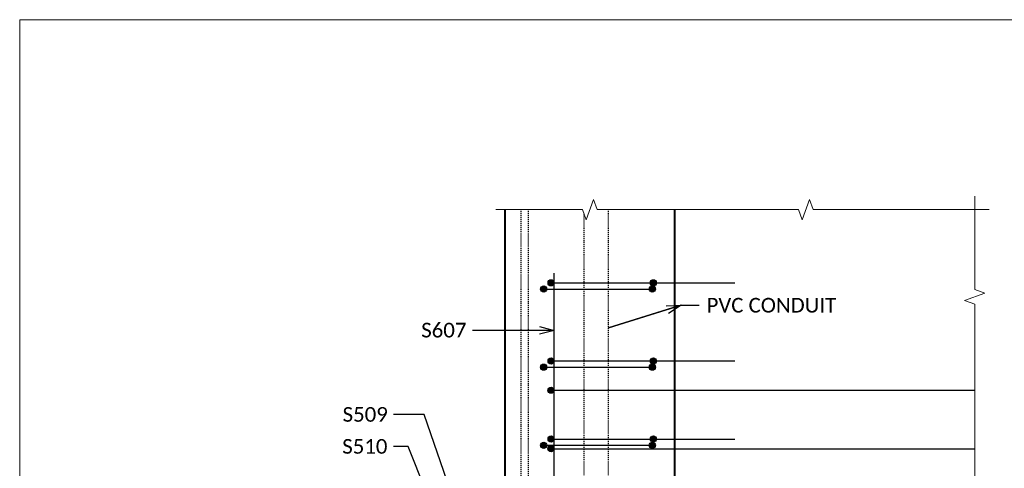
# Model space of a CAD drawing. Extents: x -1659 to 205, y -2368 to -1849.
# Tile 6 of 20: x -1415 to -1314, y -2162 to -2116. Entities that reach past the tile are written whole.
import ezdxf
from ezdxf import colors
from ezdxf.entities.mleader import LeaderData, LeaderLine
from ezdxf.enums import TextEntityAlignment as Align
from ezdxf.math import Vec2, Vec3

# ---------------------------------------------------------------- set-up
doc = ezdxf.new("R2010")
doc.units = 0
doc.header["$MEASUREMENT"] = 0
doc.linetypes.add('Wisdot2', pattern=[0.125, 0.0625, -0.0625])
for name, color, linetype, lineweight in [('B_ANNO_BREAK', 7, 'Continuous', 18), ('B_ANNO_DIM', 7, 'Continuous', 18), ('B_ANNO_TEXT', 7, 'Continuous', 18), ('B_CONC_PPT', 12, 'Continuous', 40), ('B_DETAIL_HIDDEN', 7, 'Wisdot2', 25), ('B_REBAR', 5, 'Continuous', 25)]:
    doc.layers.add(name, color=color, linetype=linetype, lineweight=lineweight)
doc.layers.add('B_ANNO_NOPLOT', color=47, linetype='Continuous', lineweight=18, plot=False)
doc.styles.add('Annotative', font='calibri.ttf', dxfattribs={"height": 0.0625})
doc.styles.get("Standard").update_dxf_attribs({"font": 'calibri.ttf'})

# ---------------------------------------------------------------- blocks, each defined once
blk = doc.blocks.new('INS_SS32ELEC_BASE')
at = {"layer": 'B_ANNO_NOPLOT', "flags": 128}
blk.add_lwpolyline([(0, 0), (0, 252), (323.9277, 252), (323.9277, 238.8552), (378, 238.8552), (378, 40.4996), (316.5708, 40.4996), (316.5708, 0)], close=True, dxfattribs=at)
at = {"layer": 'B_ANNO_DIM', "style": 'Annotative'}
for tag, p in [('BAR1', (199.7292, 233.4659)), ('BAR2', (201.4129, 169.8219)), ('BAR3', (224.5166, 169.873))]:
    blk.add_attdef(tag, p, '', height=1.5, dxfattribs=at)
blk = doc.blocks.new('rebar - plan at light standard')
at = {"layer": 'B_REBAR'}
h = blk.add_hatch(color=256, dxfattribs=at)
edge = h.paths.add_edge_path()
edge.add_arc((13.94, 43.36), 0.318, 0, 360)
h = blk.add_hatch(color=256, dxfattribs=at)
edge = h.paths.add_edge_path()
edge.add_arc((14.7, 44), 0.318, 0, 360)
h = blk.add_hatch(color=256, dxfattribs=at)
edge = h.paths.add_edge_path()
edge.add_arc((25.06, 43.36), 0.318, 0, 360)
h = blk.add_hatch(color=256, dxfattribs=at)
edge = h.paths.add_edge_path()
edge.add_arc((25.18, 44), 0.318, 0, 360)
h = blk.add_hatch(color=256, dxfattribs=at)
edge = h.paths.add_edge_path()
edge.add_arc((14.7, 36), 0.318, 0, 360)
h = blk.add_hatch(color=256, dxfattribs=at)
edge = h.paths.add_edge_path()
edge.add_arc((25.18, 36), 0.318, 0, 360)
h = blk.add_hatch(color=256, dxfattribs=at)
edge = h.paths.add_edge_path()
edge.add_arc((13.94, 35.36), 0.318, 0, 360)
h = blk.add_hatch(color=256, dxfattribs=at)
edge = h.paths.add_edge_path()
edge.add_arc((25.06, 35.36), 0.318, 0, 360)
h = blk.add_hatch(color=256, dxfattribs=at)
edge = h.paths.add_edge_path()
edge.add_arc((14.69, 33), 0.318, 0, 360)
h = blk.add_hatch(color=256, dxfattribs=at)
edge = h.paths.add_edge_path()
edge.add_arc((14.7, 28), 0.318, 0, 360)
h = blk.add_hatch(color=256, dxfattribs=at)
edge = h.paths.add_edge_path()
edge.add_arc((25.18, 28), 0.318, 0, 360)
h = blk.add_hatch(color=256, dxfattribs=at)
edge = h.paths.add_edge_path()
edge.add_arc((13.94, 27.36), 0.318, 0, 360)
h = blk.add_hatch(color=256, dxfattribs=at)
edge = h.paths.add_edge_path()
edge.add_arc((14.69, 27), 0.318, 0, 360)
h = blk.add_hatch(color=256, dxfattribs=at)
edge = h.paths.add_edge_path()
edge.add_arc((25.06, 27.36), 0.318, 0, 360)
for p, q in [((13.62, 43.36), (25.37, 43.36)), ((14.75, 44), (33.5, 44)), ((13.62, 35.36), (25.37, 35.36)), ((14.75, 36), (33.5, 36)), ((14.38, 33), (58.08, 33)), ((13.62, 27.36), (25.37, 27.36)), ((14.75, 28), (33.5, 28)), ((14.38, 27), (58.08, 27))]:
    blk.add_line(p, q, dxfattribs=at)
at = {"layer": 'B_REBAR', "flags": 128}
blk.add_lwpolyline([(15.01, -45), (15.01, -21), (-10, -12), (-10, 12), (15.01, 21), (15.01, 45)], dxfattribs=at)
at = {"layer": 'B_REBAR'}
for centre in [(13.94, 43.36), (14.7, 44), (25.06, 43.36), (25.18, 44), (14.7, 36), (25.18, 36), (13.94, 35.36), (25.06, 35.36), (14.69, 33), (14.7, 28), (25.18, 28), (13.94, 27.36), (14.69, 27), (25.06, 27.36)]:
    blk.add_circle(centre, 0.318, dxfattribs=at)
blk = doc.blocks.new('_Open30')
at = {"color": 0, "linetype": 'ByBlock', "lineweight": -2}
for p, q in [((-1, 0.268), (0, 0)), ((0, 0), (-1, -0.268)), ((0, 0), (-1, 0))]:
    blk.add_line(p, q, dxfattribs=at)
blk = doc.blocks.new('*U185')
at = {"layer": 'B_ANNO_NOPLOT', "flags": 128}
blk.add_lwpolyline([(0, 0), (0, 252), (323.92766, 252), (323.92766, 238.85516), (378, 238.85516), (378, 40.49961), (316.57075, 40.49961), (316.57075, 0)], close=True, dxfattribs=at)
at = {"layer": 'B_ANNO_TEXT', "style": 'Annotative'}
blk.add_attdef('AR1', (332.52293, 49.72689), '', height=1.5, dxfattribs=at)
blk = doc.blocks.new('*U421')
at = {"layer": 'B_ANNO_NOPLOT', "flags": 128}
blk.add_lwpolyline([(0, 0), (0, 252), (323.9277, 252), (323.9277, 238.8552), (378, 238.8552), (378, 40.4996), (316.5708, 40.4996), (316.5708, 0)], close=True, dxfattribs=at)
at = {"layer": 'B_ANNO_DIM', "style": 'Annotative'}
blk.add_attdef('DIM2', text='', height=1.5, rotation=90, dxfattribs=at).set_placement((6.2062, 36.1551), align=Align.CENTER)
blk.add_attdef('BAR16', (65.8152, 19.5977), '', height=1.5, dxfattribs=at)
at = {"layer": 'B_ANNO_TEXT', "style": 'Annotative'}
blk.add_attdef('#BR8', text='', height=1.5, dxfattribs=at).set_placement((229.5935, 29.467), align=Align.CENTER)
blk = doc.blocks.new('*U519')
at = {"layer": 'B_ANNO_BREAK', "flags": 128}
for points in [[(97.80121, 233.93977), (97.80121, 224.37247), (98.83216, 223.99724), (96.77027, 223.24677), (97.80121, 222.87153), (97.80121, 199.15632), (98.83216, 198.78109), (96.77027, 198.03062), (97.80121, 197.65538), (97.80121, 164.44157), (96.77027, 164.06633), (98.83216, 163.31586), (97.80121, 162.94063), (97.80121, 139.22542), (96.77027, 138.85018), (98.83216, 138.09972), (97.80121, 137.72448), (97.80121, 128.15718)], [(48.76924, 232.54848), (57.62843, 232.54848), (58.00366, 231.51753), (58.75413, 233.57942), (59.12936, 232.54848), (79.75001, 232.54848), (80.12524, 231.51753), (80.87571, 233.57942), (81.25095, 232.54848), (99.29241, 232.54848)]]:
    blk.add_lwpolyline(points, dxfattribs=at)
at = {"layer": 'B_ANNO_NOPLOT', "flags": 128}
blk.add_lwpolyline([(0, 0), (0, 252), (323.92766, 252), (323.92766, 238.85516), (378, 238.85516), (378, 40.49961), (316.57075, 40.49961), (316.57075, 0)], close=True, dxfattribs=at)
at = {"layer": 'B_CONC_PPT', "lineweight": 40}
blk.add_line((67.09975, 129.54848), (67.09975, 232.54848), dxfattribs=at)
at = {"layer": 'B_CONC_PPT', "lineweight": 40, "flags": 128}
blk.add_lwpolyline([(49.72475, 129.54848), (49.72475, 157.04848), (25.72475, 166.04848), (25.72475, 196.04848), (49.72475, 205.04848), (49.72475, 232.54848)], dxfattribs=at)
at = {"layer": 'B_DETAIL_HIDDEN'}
for p, q in [((57.81617, 190.33148), (57.81617, 232.03266)), ((60.31617, 190.33148), (60.31617, 232.55148))]:
    blk.add_line(p, q, dxfattribs=at)
at = {"layer": 'B_DETAIL_HIDDEN', "flags": 128}
for points in [[(51.34975, 129.54848), (51.34975, 158.1746), (27.34975, 167.1746), (27.34975, 194.92235), (51.34975, 203.92235), (51.34975, 232.54848)], [(52.09975, 129.54848), (52.09975, 158.69435), (28.09975, 167.69435), (28.09975, 194.4026), (52.09975, 203.4026), (52.09975, 232.54848)]]:
    blk.add_lwpolyline(points, dxfattribs=at)
blk.add_blockref('rebar - plan at light standard', (39.72475, 181.04848))
at = {"layer": 'B_ANNO_DIM', "style": 'Annotative'}
for tag, p in [('BAR13', (350.74001, 224.49402)), ('BAR7', (76.98039, 199.62533)), ('BAR8', (76.9892, 193.66295)), ('BAR11', (77.00348, 166.67484)), ('BAR12', (76.97079, 162.02757)), ('BAR9', (77.07092, 141.25155)), ('BAR10', (77.03472, 137.23523)), ('BAR14', (71.2084, 82.41031))]:
    blk.add_attdef(tag, p, '', height=1.5, dxfattribs=at)
at = {"layer": 'B_ANNO_TEXT', "style": 'Annotative'}
for tag, p in [('#BR1', (229.62571, 26.61883)), ('#BR2', (229.62571, 23.77403)), ('#BR3', (229.62571, 20.92923)), ('#BR4', (229.62571, 15.23963)), ('#BR5', (229.62571, 12.39483))]:
    blk.add_attdef(tag, text='', height=1.5, dxfattribs=at).set_placement(p, align=Align.CENTER)
at = {"layer": 'B_ANNO_DIM'}
ml = blk.add_multileader_mtext('Standard', dxfattribs=at)
ml.set_content('PVC CONDUIT', color=256)
ml.set_leader_properties()
ml.set_arrow_properties(name='OPEN30')
ml.build(insert=Vec2(0, 0))
ml.multileader.update_dxf_attribs({"text_right_attachment_type": 3, "dogleg_length": 0.0625, "arrow_head_size": 1.5, "scale": 24})
ctx = ml.context
ctx.base_point, ctx.scale, ctx.char_height, ctx.arrow_head_size, ctx.landing_gap_size, ctx.plane_origin = Vec3(69.59127, 222.74535), 24, 1.5, 1.5, 0.75, Vec3(65.57305, 251.89478)
ctx.right_attachment = 3
notes = []
notes.append((ctx, [(0, (1, 1, 0), (68.09127, 222.74535), (1, 0), 1.5, [(2, [(67.74459, 222.74535), (60.31617, 220.4362), (67.74459, 222.74535)], 0, [])])]))
ctx.mtext.insert, ctx.mtext.flow_direction = Vec3(70.34127, 223.50631), 5
ml = blk.add_multileader_mtext('Standard', dxfattribs=at)
ml.set_content('S607', color=256)
ml.set_leader_properties()
ml.set_arrow_properties(name='OPEN30')
ml.build(insert=Vec2(0, 0))
ml.multileader.update_dxf_attribs({"text_right_attachment_type": 3, "dogleg_length": 0.0625, "arrow_head_size": 1.5, "scale": 24})
ctx = ml.context
ctx.base_point, ctx.scale, ctx.char_height, ctx.arrow_head_size, ctx.landing_gap_size, ctx.plane_origin = Vec3(40.37331, 220.19437), 24, 1.5, 1.5, 0.75, Vec3(57.61369, 200.01983)
ctx.right_attachment = 3
notes.append((ctx, [(0, (1, 1, 0), (47.86062, 220.17937), (-1, 0), 1.5, [(0, [(54.735, 220.17937), (49.4795, 220.17937), (48.91726, 220.17937)], 0, [])])]))
ctx.mtext.insert, ctx.mtext.flow_direction = Vec3(41.12331, 220.95533), 5
ml = blk.add_multileader_mtext('Standard', dxfattribs=at)
ml.set_content('S509', color=256)
ml.set_leader_properties()
ml.set_arrow_properties(name='OPEN30')
ml.build(insert=Vec2(0, 0))
ml.multileader.update_dxf_attribs({"text_right_attachment_type": 3, "dogleg_length": 0.0625, "arrow_head_size": 1.5, "scale": 24})
ctx = ml.context
ctx.base_point, ctx.scale, ctx.char_height, ctx.arrow_head_size, ctx.landing_gap_size, ctx.plane_origin = Vec3(32.32119, 211.56089), 24, 1.5, 1.5, 0.75, Vec3(49.55119, 191.38635)
ctx.right_attachment = 3
notes.append((ctx, [(0, (1, 1, 0), (39.79812, 211.54589), (-1, 0), 1.5, [(0, [(46.50796, 196.82534), (41.417, 211.54589), (40.85476, 211.54589)], 0, [])])]))
ctx.mtext.insert, ctx.mtext.flow_direction = Vec3(33.07119, 212.32185), 5
ml = blk.add_multileader_mtext('Standard', dxfattribs=at)
ml.set_content('S510', color=256)
ml.set_leader_properties()
ml.set_arrow_properties(name='OPEN30')
ml.build(insert=Vec2(0, 0))
ml.multileader.update_dxf_attribs({"text_right_attachment_type": 3, "dogleg_length": 0.0625, "arrow_head_size": 1.5, "scale": 24})
ctx = ml.context
ctx.base_point, ctx.scale, ctx.char_height, ctx.arrow_head_size, ctx.landing_gap_size, ctx.plane_origin = Vec3(32.28312, 208.28552), 24, 1.5, 1.5, 0.75, Vec3(49.55119, 188.11098)
ctx.right_attachment = 3
notes.append((ctx, [(0, (1, 1, 0), (39.79812, 208.27052), (-1, 0), 1.5, [(0, [(44.53803, 196.32534), (39.79812, 208.27052), (39.79812, 208.27052)], 0, [])])]))
ctx.mtext.insert, ctx.mtext.flow_direction = Vec3(33.03312, 209.04648), 5
for ctx, leaders in notes:
    for number, flags, end, landing, length, lines in leaders:
        leader = LeaderData()
        leader.index, (leader.has_last_leader_line, leader.has_dogleg_vector, leader.attachment_direction) = number, flags
        leader.last_leader_point, leader.dogleg_vector, leader.dogleg_length = Vec3(end), Vec3(landing), length
        for number, points, colour, breaks in lines:
            line = LeaderLine()
            line.index, line.vertices, line.color, line.breaks = number, Vec3.list(points), colors.encode_raw_color(colour), breaks
            leader.lines.append(line)
        ctx.leaders.append(leader)

msp = doc.modelspace()

# ---------------------------------------------------------------- block references
msp.add_blockref('INS_SS32ELEC_BASE', (-1415, -2367.75))

# ---------------------------------------------------------------- next in the draw order: block references
msp.add_blockref('*U519', (-1415, -2367.75))

# ---------------------------------------------------------------- next in the draw order: block references
msp.add_blockref('*U185', (-1415, -2367.75))

# ---------------------------------------------------------------- next in the draw order: block references
msp.add_blockref('*U421', (-1415, -2367.75))

doc.saveas('drawing.dxf')
